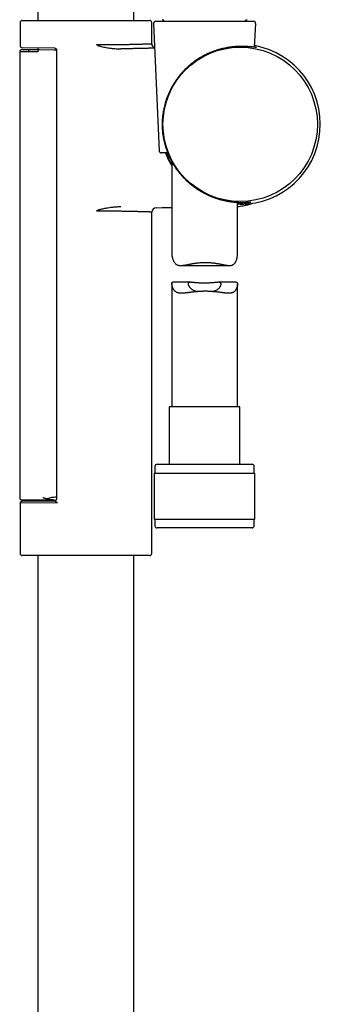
# Model space of a CAD drawing. Header units: millimetres. Extents: x 8 to 1091, y 12 to 2370.
# Tile 77 of 88: x 966 to 1035, y 1870 to 2095. Entities that reach past the tile are written whole.
import ezdxf

# ---------------------------------------------------------------- set-up
doc = ezdxf.new("R2010")
doc.units = ezdxf.units.MM

msp = doc.modelspace()

# ---------------------------------------------------------------- linework, layer by layer
at = {"color": 7, "linetype": 'Continuous', "lineweight": 30}
for p, q in [((970.44, 2269.89), (970.44, 2094.6)), ((992.34, 2094.6), (992.34, 2269.89)), ((966.39, 2094.1), (966.39, 2088.85)), ((966.89, 2094.6), (995.89, 2094.6)), ((996.39, 2089.29), (996.39, 2094.1)), ((997.3, 2094.41), (1008.67, 2094.41)), ((1008.67, 2094.41), (1019.56, 2094.41)), ((996.8, 2093.89), (998.06, 2064.89)), ((1019.82, 2088.47), (1020.06, 2093.89)), ((966.32, 2087.46), (966.32, 1985.77)), ((970.44, 2087.43), (966.32, 2087.46)), ((966.82, 2087.96), (970.82, 2087.93)), ((974.29, 2088.29), (966.89, 2088.35)), ((968.32, 2087.95), (968.32, 2087.45)), ((970.44, 2088.32), (970.44, 2087.93)), ((970.82, 2087.93), (974.12, 2087.9)), ((974.12, 2087.9), (974.68, 2087.89)), ((974.33, 2088.28), (974.29, 2088.29)), ((974.68, 2087.9), (974.68, 1985.49)), ((999.99, 2064.41), (998.56, 2064.41)), ((1000.93, 2062.44), (1000.93, 2041.55)), ((1015.93, 2041.37), (1015.93, 2053.14)), ((996.39, 1973.1), (996.39, 2050.9)), ((1002.95, 2038.73), (1014.12, 2038.73)), ((1000.93, 2034.6), (1000.93, 2006.54)), ((1005.23, 2034.9), (1001.17, 2034.9)), ((1015.61, 2034.9), (1011.55, 2034.9)), ((1015.93, 2006.54), (1015.93, 2034.48)), ((1000.38, 2006.54), (1000.38, 1993.41)), ((1016.48, 2006.54), (1000.38, 2006.54)), ((1016.48, 1993.41), (1016.48, 2006.54)), ((997.63, 1993.41), (1019.23, 1993.41)), ((996.95, 1991.41), (996.95, 1980.91)), ((996.95, 1991.41), (1019.9, 1991.41)), ((997.13, 1992.91), (997.13, 1991.41)), ((1019.73, 1991.41), (1019.73, 1992.91)), ((1019.9, 1980.91), (1019.9, 1991.41)), ((974.96, 1984.61), (966.39, 1984.54)), ((966.39, 1984.54), (966.39, 1973.1)), ((970.81, 1985.27), (966.82, 1985.27)), ((966.89, 1985.04), (974.29, 1985.1)), ((970.44, 1985.27), (970.44, 1985.07)), ((974.08, 1985.27), (970.81, 1985.27)), ((996.95, 1980.91), (1019.9, 1980.91)), ((997.13, 1980.91), (997.13, 1979.41)), ((1019.73, 1979.41), (1019.73, 1980.91)), ((1008.66, 1978.91), (997.63, 1978.91)), ((1019.23, 1978.91), (1008.66, 1978.91)), ((995.89, 1972.6), (966.89, 1972.6)), ((970.44, 1972.6), (970.44, 1729.29)), ((992.34, 1729.29), (992.34, 1972.6))]:
    msp.add_line(p, q, dxfattribs=at)
at = {"color": 7, "linetype": 'Continuous', "lineweight": 30, "flags": 128}
for points in [[(997.38, 2051.9), (998.77, 2051.92), (1000.3, 2051.93), (1000.93, 2051.94)], [(1016.54, 2052.67), (1016.06, 2052.68), (1015.93, 2052.68)]]:
    msp.add_lwpolyline(points, dxfattribs=at)
at = {"color": 7, "linetype": 'Continuous', "lineweight": 30}
msp.add_circle((1016.54, 2070.91), 17.59, dxfattribs=at)
for centre, radius, start, end in [((966.89, 2094.1), 0.5, 90, 180), ((995.89, 2094.1), 0.5, 0, 90), ((997.3, 2093.91), 0.5, 90, 182.4813), ((998.63, 2094.07), 0.7, 29.3056, 79.3261), ((1018.23, 2094.07), 0.7, 100.6739, 150.6944), ((1019.56, 2093.91), 0.5, 357.5187, 90), ((966.82, 2087.46), 0.5, 89.5, 179.9935), ((966.89, 2088.85), 0.5, 180.0001, 269.5), ((970.89, 2087.48), 0.451, 99.2322, 186.9541), ((997.39, 2089.29), 1, 180.0048, 249.4134), ((1016.54, 2070.91), 18.24, 270, 79.5797), ((998.56, 2064.91), 0.5, 182.4813, 270), ((1016.54, 2070.91), 18.24, 200.8619, 211.1549), ((997.39, 2050.9), 1, 90.6008, 180.0074), ((997.63, 1992.91), 0.5, 90, 180), ((1019.23, 1992.91), 0.5, 0, 90), ((966.82, 1985.77), 0.5, 180, 270), ((966.89, 1984.54), 0.5, 90.5, 179.9975), ((976.44, 2003.81), 18.69, 258.1784, 259.0133), ((976.44, 2003.81), 18.69, 262.3343, 264.1884), ((997.63, 1979.41), 0.5, 180, 270), ((1019.23, 1979.41), 0.5, 270, 0), ((966.89, 1973.1), 0.5, 180, 270), ((995.89, 1973.1), 0.5, 270, 0)]:
    msp.add_arc(centre, radius, start, end, dxfattribs=at)
for centre, major_axis, ratio, start_param, end_param in [((974.15, 1977.27), (0, 8.66), 0.57735, 0.123862, 0.312649), ((920.12, 1986.12), (57.29, 0), 0.008727, 5.941693, 5.972726)]:
    msp.add_ellipse(centre, major_axis=major_axis, ratio=ratio, start_param=start_param, end_param=end_param, dxfattribs=at)
for points, knots in [([(974.29, 2088.29), (974.29, 2088.29), (974.3, 2088.29), (974.33, 2088.29), (974.37, 2088.28), (974.42, 2088.26), (974.47, 2088.24), (974.52, 2088.21), (974.56, 2088.16), (974.6, 2088.12), (974.63, 2088.07), (974.65, 2088.03), (974.67, 2087.98), (974.68, 2087.94), (974.68, 2087.91), (974.68, 2087.9), (974.68, 2087.9)], [0, 0, 0, 0, 0.004361, 0.073749, 0.14948, 0.231142, 0.317115, 0.405641, 0.504957, 0.601786, 0.678637, 0.752942, 0.837919, 0.916894, 0.989829, 1, 1, 1, 1]), ([(983.77, 2089.08), (984.02, 2089.08), (984.53, 2089.07), (985.28, 2089.08), (986.03, 2089.08), (986.76, 2089.08), (987.42, 2089.09), (988.03, 2089.09), (988.59, 2089.1), (989.13, 2089.11), (989.66, 2089.11), (990.18, 2089.12), (990.69, 2089.13), (991.19, 2089.14), (991.66, 2089.15), (992.11, 2089.16), (992.54, 2089.17), (992.95, 2089.18), (993.34, 2089.19), (993.71, 2089.2), (994.07, 2089.21), (994.4, 2089.22), (994.71, 2089.23), (994.99, 2089.24), (995.25, 2089.25), (995.48, 2089.26), (995.69, 2089.26), (995.87, 2089.27), (996.02, 2089.27), (996.15, 2089.28), (996.25, 2089.28), (996.32, 2089.29), (996.37, 2089.29), (996.39, 2089.29), (996.39, 2089.29), (996.39, 2089.29)], [0, 0, 0, 0, 0.036484, 0.073041, 0.109623, 0.14618, 0.182665, 0.21207, 0.241502, 0.270933, 0.300339, 0.330597, 0.360883, 0.39117, 0.421428, 0.450856, 0.48031, 0.509764, 0.539192, 0.569474, 0.599784, 0.630094, 0.660376, 0.690546, 0.720757, 0.750982, 0.781193, 0.811363, 0.840778, 0.870219, 0.899659, 0.929075, 0.959344, 0.989641, 1, 1, 1, 1]), ([(983.77, 2089.08), (983.77, 2089.08), (983.87, 2089.02), (983.96, 2088.97), (984.05, 2088.92)], [0, 0, 0, 0, 0.027902, 1, 1, 1, 1]), ([(984.05, 2088.92), (984.08, 2088.9), (984.15, 2088.87), (984.29, 2088.81), (984.54, 2088.73), (984.94, 2088.63), (985.46, 2088.52), (986.01, 2088.42), (986.57, 2088.33), (987.13, 2088.26), (987.69, 2088.19), (988.25, 2088.14), (988.82, 2088.11), (989.19, 2088.11), (989.38, 2088.1)], [0, 0, 0, 0, 0.020256, 0.040539, 0.081654, 0.165069, 0.268404, 0.371751, 0.475517, 0.579283, 0.684245, 0.789205, 0.894606, 1, 1, 1, 1]), ([(997.05, 2088.28), (997.04, 2088.28), (996.99, 2088.27), (996.86, 2088.27), (996.68, 2088.26), (996.47, 2088.26), (996.23, 2088.25), (995.97, 2088.24), (995.69, 2088.23), (995.37, 2088.23), (995.03, 2088.22), (994.66, 2088.21), (994.27, 2088.2), (993.86, 2088.19), (993.43, 2088.18), (992.99, 2088.17), (992.51, 2088.16), (992.02, 2088.15), (991.5, 2088.14), (990.96, 2088.13), (990.42, 2088.12), (989.9, 2088.11), (989.55, 2088.11), (989.38, 2088.1)], [0, 0, 0, 0, 0.009844, 0.060648, 0.111452, 0.160454, 0.209456, 0.258798, 0.30814, 0.358551, 0.408962, 0.459742, 0.510523, 0.559623, 0.608723, 0.658163, 0.707603, 0.758113, 0.808623, 0.859502, 0.910381, 0.955159, 1, 1, 1, 1]), ([(1016.72, 2088.68), (1016.58, 2088.68), (1016.3, 2088.67), (1015.85, 2088.65), (1015.38, 2088.62), (1014.88, 2088.58), (1014.37, 2088.51), (1013.84, 2088.44), (1013.31, 2088.34), (1012.78, 2088.23), (1012.23, 2088.1), (1011.66, 2087.94), (1011.09, 2087.77), (1010.53, 2087.57), (1009.99, 2087.36), (1009.46, 2087.14), (1008.93, 2086.9), (1008.41, 2086.64), (1007.88, 2086.36), (1007.38, 2086.06), (1006.89, 2085.76), (1006.42, 2085.45), (1005.97, 2085.12), (1005.52, 2084.77), (1005.08, 2084.41), (1004.64, 2084.04), (1004.23, 2083.65), (1003.79, 2083.22), (1003.32, 2082.72), (1002.84, 2082.17), (1002.39, 2081.6), (1001.96, 2081.01), (1001.55, 2080.4), (1001.16, 2079.78), (1000.8, 2079.13), (1000.47, 2078.48), (1000.17, 2077.81), (999.89, 2077.12), (999.64, 2076.43), (999.44, 2075.76), (999.26, 2075.12), (999.12, 2074.51), (999, 2073.89), (998.91, 2073.26), (998.83, 2072.63), (998.78, 2072), (998.75, 2071.37), (998.75, 2070.73), (998.76, 2070.08), (998.81, 2069.42), (998.87, 2068.78), (998.96, 2068.15), (999.07, 2067.53), (999.21, 2066.91), (999.36, 2066.3), (999.54, 2065.7), (999.75, 2065.06), (1000, 2064.39), (1000.3, 2063.69), (1000.62, 2063.01), (1000.98, 2062.33), (1001.37, 2061.67), (1001.8, 2061.02), (1002.25, 2060.38), (1002.73, 2059.77), (1003.23, 2059.17), (1003.76, 2058.6), (1004.28, 2058.1), (1004.77, 2057.65), (1005.23, 2057.25), (1005.71, 2056.87), (1006.2, 2056.51), (1006.72, 2056.15), (1007.25, 2055.81), (1007.79, 2055.49), (1008.36, 2055.18), (1008.93, 2054.9), (1009.51, 2054.63), (1010.09, 2054.39), (1010.67, 2054.18), (1011.2, 2054), (1011.69, 2053.85), (1012.13, 2053.73), (1012.56, 2053.62), (1013.02, 2053.52), (1013.48, 2053.42), (1013.95, 2053.34), (1014.42, 2053.27), (1014.87, 2053.22), (1015.31, 2053.18), (1015.72, 2053.15), (1016.12, 2053.13), (1016.48, 2053.11), (1016.83, 2053.11), (1017.16, 2053.11), (1017.47, 2053.11), (1017.75, 2053.12), (1018, 2053.13), (1018.23, 2053.14), (1018.43, 2053.15), (1018.6, 2053.16), (1018.74, 2053.17), (1018.84, 2053.17), (1018.9, 2053.17), (1018.93, 2053.16), (1018.93, 2053.15), (1018.9, 2053.13), (1018.82, 2053.11), (1018.71, 2053.09), (1018.57, 2053.06), (1018.4, 2053.03), (1018.2, 2053), (1017.96, 2052.97), (1017.69, 2052.94), (1017.39, 2052.91), (1017.06, 2052.89), (1016.71, 2052.88), (1016.33, 2052.87), (1016.06, 2052.87), (1015.93, 2052.87)], [0, 0, 0, 0, 0.007973, 0.01595, 0.023923, 0.032113, 0.040311, 0.048501, 0.056479, 0.064464, 0.072442, 0.080672, 0.088909, 0.097139, 0.104821, 0.112509, 0.120191, 0.128068, 0.135951, 0.143829, 0.151376, 0.15893, 0.166485, 0.174032, 0.181796, 0.189565, 0.197335, 0.205099, 0.21528, 0.225471, 0.235663, 0.245846, 0.256314, 0.26679, 0.277267, 0.287736, 0.298193, 0.308659, 0.319124, 0.329579, 0.338232, 0.3469, 0.355569, 0.364229, 0.372877, 0.381338, 0.389805, 0.398265, 0.406988, 0.41572, 0.424444, 0.4329, 0.441362, 0.44982, 0.458457, 0.467098, 0.475735, 0.486321, 0.496917, 0.507514, 0.518102, 0.528987, 0.539882, 0.550776, 0.56166, 0.572348, 0.583041, 0.593728, 0.60194, 0.610159, 0.618378, 0.626588, 0.634956, 0.643329, 0.651697, 0.660289, 0.668887, 0.677478, 0.68586, 0.694248, 0.702629, 0.709144, 0.715667, 0.722189, 0.728704, 0.7362, 0.743702, 0.751198, 0.758908, 0.766625, 0.774335, 0.78192, 0.789511, 0.797096, 0.804878, 0.812664, 0.820446, 0.828482, 0.836524, 0.844561, 0.852825, 0.861097, 0.869361, 0.877475, 0.885595, 0.893709, 0.902063, 0.910424, 0.918778, 0.926822, 0.934871, 0.942915, 0.951186, 0.959463, 0.967734, 0.97588, 0.984032, 0.992177, 1, 1, 1, 1]), ([(1010.67, 2087.6), (1010.56, 2087.56), (1010.24, 2087.45), (1009.73, 2087.24), (1009.14, 2086.99), (1008.56, 2086.7), (1007.97, 2086.39), (1007.39, 2086.06), (1006.83, 2085.7), (1006.26, 2085.32), (1005.72, 2084.91), (1005.33, 2084.61), (1005.13, 2084.43), (1005.1, 2084.4)], [0, 0, 0, 0, 0.057107, 0.1561402, 0.2551037, 0.3566621, 0.4582938, 0.5598607, 0.664519, 0.7692453, 0.8739134, 0.9807468, 1, 1, 1, 1]), ([(1019.83, 2088.57), (1019.86, 2088.56), (1019.95, 2088.54), (1020.05, 2088.51), (1020.13, 2088.48), (1020.17, 2088.46), (1020.17, 2088.45), (1020.13, 2088.45), (1020.05, 2088.45), (1019.94, 2088.46), (1019.79, 2088.48), (1019.6, 2088.5), (1019.38, 2088.52), (1019.12, 2088.55), (1018.83, 2088.58), (1018.53, 2088.61), (1018.23, 2088.63), (1017.89, 2088.65), (1017.53, 2088.67), (1017.14, 2088.68), (1016.86, 2088.68), (1016.72, 2088.68)], [0, 0, 0, 0, 0.0370408, 0.0924535, 0.1479098, 0.2033218, 0.2603977, 0.317522, 0.3745981, 0.4291435, 0.4837307, 0.5382768, 0.5943763, 0.6505205, 0.7066202, 0.7549586, 0.8033256, 0.8516633, 0.9010989, 0.9505664, 1, 1, 1, 1]), ([(1000.93, 2061.81), (1000.84, 2061.97), (1000.61, 2062.36), (1000.29, 2063.01), (999.96, 2063.72), (999.78, 2064.19), (999.69, 2064.41)], [0, 0, 0, 0, 0.194668, 0.473626, 0.752858, 1, 1, 1, 1]), ([(989.38, 2052.09), (989.22, 2052.09), (988.89, 2052.08), (988.41, 2052.06), (987.92, 2052.02), (987.36, 2051.96), (986.74, 2051.89), (986.14, 2051.79), (985.6, 2051.7), (985.14, 2051.61), (984.73, 2051.51), (984.42, 2051.42), (984.2, 2051.35), (984.1, 2051.3), (984.05, 2051.28)], [0, 0, 0, 0, 0.090923, 0.18185, 0.273115, 0.364381, 0.491982, 0.619583, 0.705141, 0.790708, 0.876234, 0.93781, 0.968948, 1, 1, 1, 1]), ([(1015.93, 2052.17), (1016.03, 2052.18), (1016.35, 2052.22), (1016.89, 2052.3), (1017.57, 2052.43), (1018.27, 2052.59), (1018.85, 2052.74), (1019.19, 2052.85), (1019.29, 2052.88)], [0, 0, 0, 0, 0.089304, 0.282933, 0.473353, 0.69145, 0.905174, 1, 1, 1, 1]), ([(984.05, 2051.28), (983.96, 2051.22), (983.87, 2051.17), (983.77, 2051.12), (983.77, 2051.12)], [0, 0, 0, 0, 0.972098, 1, 1, 1, 1]), ([(996.39, 2050.9), (996.39, 2050.9), (996.39, 2050.9), (996.35, 2050.91), (996.29, 2050.91), (996.21, 2050.91), (996.1, 2050.91), (995.96, 2050.92), (995.79, 2050.93), (995.6, 2050.93), (995.38, 2050.94), (995.14, 2050.95), (994.87, 2050.96), (994.59, 2050.96), (994.28, 2050.97), (993.95, 2050.98), (993.59, 2050.99), (993.2, 2051), (992.8, 2051.01), (992.37, 2051.03), (991.93, 2051.04), (991.48, 2051.05), (991.01, 2051.05), (990.52, 2051.06), (990.01, 2051.07), (989.47, 2051.08), (988.93, 2051.09), (988.38, 2051.1), (987.83, 2051.1), (987.28, 2051.11), (986.72, 2051.11), (986.15, 2051.11), (985.57, 2051.12), (984.98, 2051.12), (984.38, 2051.12), (983.97, 2051.12), (983.77, 2051.12)], [0, 0, 0, 0, 0.023554, 0.053944, 0.083267, 0.11259, 0.142116, 0.171642, 0.201811, 0.231979, 0.26237, 0.29276, 0.322088, 0.351415, 0.380946, 0.410477, 0.44065, 0.470823, 0.501218, 0.531612, 0.560956, 0.590301, 0.619848, 0.649396, 0.679587, 0.709778, 0.740192, 0.770605, 0.79881, 0.827015, 0.855401, 0.883787, 0.912742, 0.941697, 0.970849, 1, 1, 1, 1]), ([(1000.93, 2041.55), (1000.93, 2041.54), (1000.93, 2041.47), (1000.94, 2041.32), (1000.96, 2041.1), (1001, 2040.88), (1001.05, 2040.65), (1001.11, 2040.42), (1001.19, 2040.18), (1001.27, 2039.95), (1001.38, 2039.72), (1001.49, 2039.51), (1001.63, 2039.31), (1001.78, 2039.14), (1001.95, 2038.99), (1002.15, 2038.87), (1002.37, 2038.8), (1002.6, 2038.75), (1002.86, 2038.73), (1003.1, 2038.73), (1003.32, 2038.75), (1003.52, 2038.77), (1003.73, 2038.8), (1003.95, 2038.83), (1004.17, 2038.87), (1004.47, 2038.93), (1004.87, 2039), (1005.28, 2039.08), (1005.63, 2039.15), (1005.89, 2039.19), (1006.16, 2039.23), (1006.44, 2039.27), (1006.72, 2039.31), (1007.04, 2039.35), (1007.39, 2039.38), (1007.79, 2039.41), (1008.19, 2039.43), (1008.46, 2039.43), (1008.59, 2039.43)], [0, 0, 0, 0, 0.003146, 0.038303, 0.068105, 0.097914, 0.127951, 0.15799, 0.188404, 0.218817, 0.249427, 0.280032, 0.309883, 0.339891, 0.370557, 0.401542, 0.431414, 0.461563, 0.492458, 0.523562, 0.544622, 0.565683, 0.586906, 0.60813, 0.629774, 0.651419, 0.694946, 0.739363, 0.761698, 0.784032, 0.80676, 0.829488, 0.852363, 0.875237, 0.90616, 0.937185, 0.968536, 1, 1, 1, 1]), ([(1008.59, 2039.43), (1008.69, 2039.43), (1008.89, 2039.43), (1009.18, 2039.42), (1009.48, 2039.4), (1009.78, 2039.38), (1010.08, 2039.35), (1010.37, 2039.32), (1010.67, 2039.28), (1010.96, 2039.24), (1011.23, 2039.2), (1011.51, 2039.15), (1011.77, 2039.1), (1012.04, 2039.05), (1012.29, 2039), (1012.55, 2038.95), (1012.8, 2038.9), (1013.08, 2038.85), (1013.38, 2038.8), (1013.71, 2038.75), (1013.97, 2038.73), (1014.17, 2038.73), (1014.33, 2038.74), (1014.51, 2038.76), (1014.7, 2038.81), (1014.88, 2038.88), (1015.04, 2038.98), (1015.18, 2039.1), (1015.31, 2039.25), (1015.42, 2039.41), (1015.53, 2039.6), (1015.63, 2039.82), (1015.71, 2040.05), (1015.78, 2040.29), (1015.84, 2040.54), (1015.88, 2040.78), (1015.91, 2041.02), (1015.93, 2041.22), (1015.93, 2041.33), (1015.93, 2041.37)], [0, 0, 0, 0, 0.023979, 0.047959, 0.072131, 0.096303, 0.121061, 0.14582, 0.170769, 0.195718, 0.219691, 0.243665, 0.267788, 0.291911, 0.316486, 0.341061, 0.365796, 0.39053, 0.426242, 0.46211, 0.49855, 0.516902, 0.535254, 0.562201, 0.589307, 0.616978, 0.644877, 0.671832, 0.69897, 0.726555, 0.754248, 0.7863, 0.818358, 0.850633, 0.882909, 0.915599, 0.948285, 0.981281, 1, 1, 1, 1]), ([(1008.59, 2032.85), (1008.49, 2032.85), (1008.28, 2032.85), (1007.98, 2032.84), (1007.67, 2032.83), (1007.37, 2032.81), (1007.06, 2032.79), (1006.75, 2032.77), (1006.45, 2032.74), (1006.15, 2032.71), (1005.86, 2032.68), (1005.58, 2032.65), (1005.3, 2032.61), (1005.02, 2032.58), (1004.75, 2032.54), (1004.48, 2032.51), (1004.22, 2032.48), (1003.92, 2032.45), (1003.59, 2032.42), (1003.29, 2032.41), (1003.06, 2032.41), (1002.89, 2032.41), (1002.73, 2032.43), (1002.54, 2032.46), (1002.33, 2032.5), (1002.1, 2032.59), (1001.89, 2032.7), (1001.73, 2032.84), (1001.59, 2032.97), (1001.48, 2033.11), (1001.38, 2033.25), (1001.29, 2033.4), (1001.21, 2033.55), (1001.14, 2033.71), (1001.08, 2033.87), (1001.03, 2034.04), (1000.98, 2034.23), (1000.95, 2034.38), (1000.93, 2034.5), (1000.93, 2034.57), (1000.93, 2034.64), (1000.94, 2034.73), (1000.96, 2034.81), (1001.02, 2034.87), (1001.09, 2034.9), (1001.15, 2034.9), (1001.17, 2034.9)], [0, 0, 0, 0, 0.021228, 0.042456, 0.063844, 0.085231, 0.107111, 0.128991, 0.151035, 0.17308, 0.194305, 0.21553, 0.236895, 0.25826, 0.280058, 0.301856, 0.323809, 0.345762, 0.379094, 0.412596, 0.429654, 0.446712, 0.463899, 0.481086, 0.509349, 0.537815, 0.566961, 0.596344, 0.617784, 0.639226, 0.66085, 0.682476, 0.704465, 0.726455, 0.748534, 0.770613, 0.800459, 0.83041, 0.84563, 0.860849, 0.876201, 0.891552, 0.921422, 0.951565, 0.98253, 1, 1, 1, 1]), ([(1010.19, 2032.79), (1010.19, 2032.79), (1010.28, 2032.8), (1010.45, 2032.85), (1010.69, 2032.92), (1010.9, 2033.01), (1011.1, 2033.1), (1011.29, 2033.21), (1011.47, 2033.34), (1011.65, 2033.49), (1011.81, 2033.66), (1011.94, 2033.84), (1012.04, 2034.02), (1012.11, 2034.18), (1012.16, 2034.32), (1012.18, 2034.46), (1012.18, 2034.57), (1012.16, 2034.66), (1012.12, 2034.73), (1012.06, 2034.79), (1011.98, 2034.84), (1011.89, 2034.87), (1011.78, 2034.89), (1011.64, 2034.9), (1011.49, 2034.9), (1011.33, 2034.89), (1011.14, 2034.88), (1010.94, 2034.86), (1010.72, 2034.84), (1010.48, 2034.81), (1010.21, 2034.79), (1009.94, 2034.76), (1009.65, 2034.74), (1009.35, 2034.72), (1009.04, 2034.7), (1008.72, 2034.69), (1008.4, 2034.69), (1008.09, 2034.69), (1007.78, 2034.7), (1007.48, 2034.71), (1007.18, 2034.73), (1006.89, 2034.75), (1006.62, 2034.78), (1006.35, 2034.8), (1006.1, 2034.83), (1005.86, 2034.86), (1005.64, 2034.88), (1005.44, 2034.89), (1005.26, 2034.9), (1005.1, 2034.9), (1004.97, 2034.88), (1004.86, 2034.85), (1004.78, 2034.81), (1004.72, 2034.75), (1004.69, 2034.68), (1004.68, 2034.6), (1004.68, 2034.49), (1004.71, 2034.36), (1004.77, 2034.2), (1004.85, 2034.04), (1004.96, 2033.87), (1005.09, 2033.7), (1005.25, 2033.53), (1005.44, 2033.37), (1005.64, 2033.23), (1005.85, 2033.11), (1006.06, 2033.01), (1006.3, 2032.92), (1006.54, 2032.85), (1006.74, 2032.8), (1006.85, 2032.78), (1006.87, 2032.78)], [0, 0, 0, 0, 0.000441, 0.01473, 0.02913, 0.042794, 0.056547, 0.070565, 0.084665, 0.102618, 0.120708, 0.139186, 0.157785, 0.173201, 0.188696, 0.204477, 0.220385, 0.233058, 0.245817, 0.258854, 0.271989, 0.284662, 0.297422, 0.310441, 0.323546, 0.336712, 0.349958, 0.363443, 0.377007, 0.391454, 0.405996, 0.420833, 0.435773, 0.450667, 0.465668, 0.481009, 0.49647, 0.511034, 0.5257, 0.540687, 0.555785, 0.570319, 0.584951, 0.599886, 0.614924, 0.629801, 0.644781, 0.660101, 0.675544, 0.69003, 0.704634, 0.719626, 0.734763, 0.747834, 0.761005, 0.77448, 0.788057, 0.804636, 0.821348, 0.838408, 0.855567, 0.872708, 0.889949, 0.907529, 0.925246, 0.939361, 0.953565, 0.968067, 0.98268, 0.996798, 1, 1, 1, 1]), ([(1015.61, 2034.9), (1015.63, 2034.9), (1015.7, 2034.9), (1015.78, 2034.87), (1015.85, 2034.81), (1015.9, 2034.73), (1015.93, 2034.61), (1015.93, 2034.46), (1015.92, 2034.29), (1015.89, 2034.12), (1015.85, 2033.94), (1015.8, 2033.75), (1015.73, 2033.56), (1015.65, 2033.38), (1015.55, 2033.2), (1015.43, 2033.02), (1015.3, 2032.86), (1015.13, 2032.71), (1014.97, 2032.61), (1014.82, 2032.55), (1014.66, 2032.49), (1014.45, 2032.44), (1014.18, 2032.41), (1013.9, 2032.4), (1013.59, 2032.42), (1013.29, 2032.44), (1013.02, 2032.47), (1012.77, 2032.5), (1012.51, 2032.53), (1012.25, 2032.56), (1011.97, 2032.6), (1011.69, 2032.63), (1011.4, 2032.67), (1011.11, 2032.7), (1010.81, 2032.73), (1010.51, 2032.76), (1010.2, 2032.79), (1009.89, 2032.81), (1009.57, 2032.83), (1009.25, 2032.84), (1008.92, 2032.85), (1008.7, 2032.85), (1008.59, 2032.85)], [0, 0, 0, 0, 0.018444, 0.047072, 0.075919, 0.103833, 0.131972, 0.16079, 0.189807, 0.215724, 0.241644, 0.267752, 0.29386, 0.320403, 0.346944, 0.373745, 0.400541, 0.430496, 0.460686, 0.476188, 0.491689, 0.522962, 0.552917, 0.583056, 0.613689, 0.644465, 0.666019, 0.687574, 0.709284, 0.730994, 0.753168, 0.775341, 0.797673, 0.820004, 0.84206, 0.864116, 0.886338, 0.908559, 0.931322, 0.954084, 0.977042, 1, 1, 1, 1]), ([(972.61, 1985.51), (972.55, 1985.53), (972.41, 1985.56), (972.2, 1985.6), (971.98, 1985.66), (971.77, 1985.71), (971.63, 1985.75), (971.56, 1985.77)], [0, 0, 0, 0, 0.1691104, 0.3756506, 0.582662, 0.7910945, 1, 1, 1, 1]), ([(973.95, 1985.28), (973.87, 1985.28), (973.7, 1985.29), (973.45, 1985.3), (973.24, 1985.32), (973.07, 1985.36), (972.97, 1985.39), (972.91, 1985.43), (972.89, 1985.45), (972.88, 1985.46)], [0, 0, 0, 0, 0.22582, 0.451616, 0.676833, 0.797042, 0.916388, 0.974061, 1, 1, 1, 1]), ([(973.53, 1985.87), (973.63, 1985.89), (973.77, 1985.91), (973.96, 1985.94), (974.06, 1985.95), (974.11, 1985.95)], [0, 0, 0, 0, 0.497457, 0.748129, 1, 1, 1, 1]), ([(974.96, 1984.61), (974.96, 1984.61), (974.91, 1984.64), (974.81, 1984.7), (974.67, 1984.78), (974.54, 1984.86), (974.43, 1984.94), (974.35, 1985), (974.3, 1985.04), (974.27, 1985.07), (974.27, 1985.09), (974.27, 1985.1), (974.28, 1985.1), (974.29, 1985.1)], [0, 0, 0, 0, 0.004833, 0.145099, 0.285608, 0.425745, 0.564474, 0.702875, 0.774815, 0.846582, 0.889744, 0.93282, 1, 1, 1, 1]), ([(974.68, 1985.5), (974.68, 1985.49), (974.68, 1985.49), (974.68, 1985.46), (974.67, 1985.41), (974.65, 1985.36), (974.63, 1985.31), (974.6, 1985.27), (974.56, 1985.22), (974.51, 1985.18), (974.46, 1985.15), (974.41, 1985.13), (974.37, 1985.11), (974.33, 1985.11), (974.3, 1985.1), (974.29, 1985.1), (974.29, 1985.1)], [0, 0, 0, 0, 0.001279, 0.072364, 0.158632, 0.242494, 0.330524, 0.41454, 0.506948, 0.599702, 0.688726, 0.773757, 0.854178, 0.929153, 0.998266, 1, 1, 1, 1])]:
    msp.add_open_spline(points, degree=3, knots=knots, dxfattribs=at)

doc.saveas('drawing.dxf')
